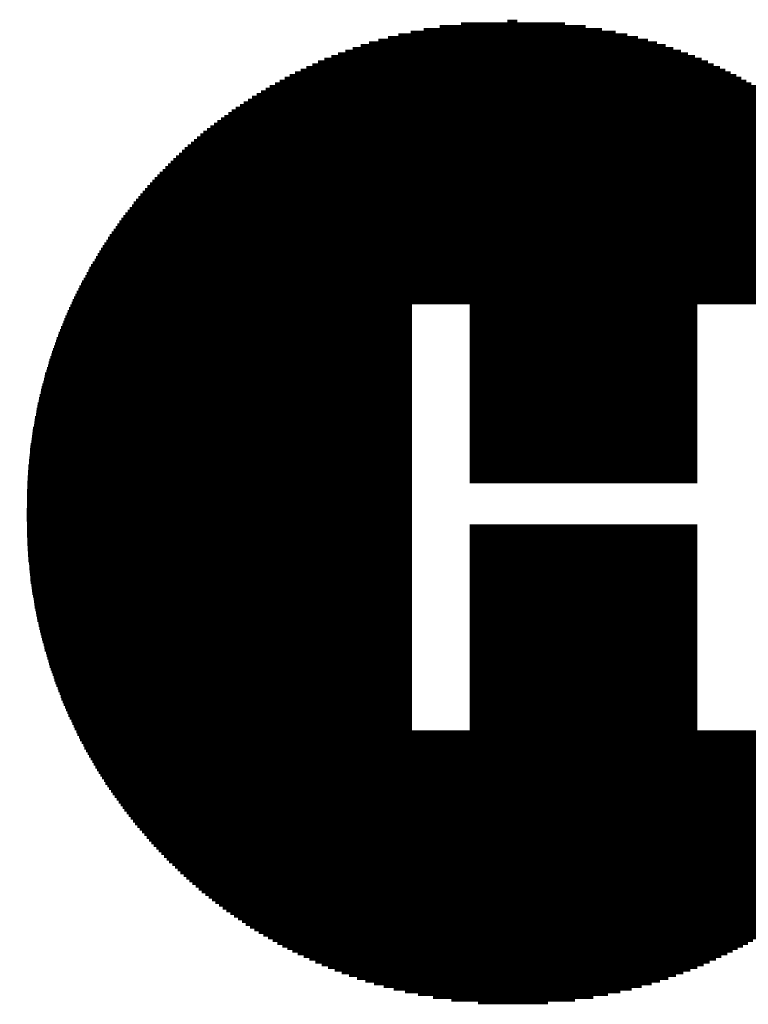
# Model space of a CAD drawing. Extents: x -1.3 to 24.2, y -3.9 to 39.2.
# Tile 9 of 30: x 6.5 to 11.3, y 10 to 16.4. Entities that reach past the tile are written whole.
import ezdxf

# ---------------------------------------------------------------- set-up
doc = ezdxf.new("R2010")
doc.units = 0
doc.layers.add('HYDROGEN_2_CLICK_V100_GTO', color=14, linetype='CONTINUOUS')

msp = doc.modelspace()

# ---------------------------------------------------------------- linework, layer by layer
at = {"layer": 'HYDROGEN_2_CLICK_V100_GTO', "const_width": 0.0889}
for points in [[(9.3853, 16.38046), (10.06348, 16.38046)], [(9.3853, 16.38046), (10.06348, 16.38046)], [(9.68756, 16.39824), (9.7536, 16.39824)], [(9.68756, 16.39824), (9.7536, 16.39824)], [(9.0551, 16.32712), (10.39622, 16.32712)], [(9.0551, 16.32712), (10.39622, 16.32712)], [(9.14146, 16.3449), (10.30732, 16.3449)], [(9.14146, 16.3449), (10.30732, 16.3449)], [(9.2456, 16.36268), (10.20064, 16.36268)], [(9.2456, 16.36268), (10.20064, 16.36268)], [(8.78332, 16.256), (10.66546, 16.256)], [(8.78332, 16.256), (10.66546, 16.256)], [(8.84428, 16.27378), (10.60704, 16.27378)], [(8.84428, 16.27378), (10.60704, 16.27378)], [(8.90778, 16.29156), (10.541, 16.29156)], [(8.90778, 16.29156), (10.541, 16.29156)], [(8.97636, 16.30934), (10.47242, 16.30934)], [(8.97636, 16.30934), (10.47242, 16.30934)], [(8.58012, 16.18488), (10.86866, 16.18488)], [(8.58012, 16.18488), (10.86866, 16.18488)], [(8.62838, 16.20266), (10.82294, 16.20266)], [(8.62838, 16.20266), (10.82294, 16.20266)], [(8.67664, 16.22044), (10.77214, 16.22044)], [(8.67664, 16.22044), (10.77214, 16.22044)], [(8.72998, 16.23822), (10.72134, 16.23822)], [(8.72998, 16.23822), (10.72134, 16.23822)], [(8.45058, 16.13154), (10.9982, 16.13154)], [(8.45058, 16.13154), (10.9982, 16.13154)], [(8.49122, 16.14932), (10.95756, 16.14932)], [(8.49122, 16.14932), (10.95756, 16.14932)], [(8.53694, 16.1671), (10.91438, 16.1671)], [(8.53694, 16.1671), (10.91438, 16.1671)], [(8.30072, 16.06042), (11.14806, 16.06042)], [(8.30072, 16.06042), (11.14806, 16.06042)], [(8.33628, 16.0782), (11.1125, 16.0782)], [(8.33628, 16.0782), (11.1125, 16.0782)], [(8.37438, 16.09598), (11.07694, 16.09598)], [(8.37438, 16.09598), (11.07694, 16.09598)], [(8.41248, 16.11376), (11.0363, 16.11376)], [(8.41248, 16.11376), (11.0363, 16.11376)], [(8.16864, 15.9893), (11.28268, 15.9893)], [(8.16864, 15.9893), (11.28268, 15.9893)], [(8.19912, 16.00708), (11.24966, 16.00708)], [(8.19912, 16.00708), (11.24966, 16.00708)], [(8.23214, 16.02486), (11.21664, 16.02486)], [(8.23214, 16.02486), (11.21664, 16.02486)], [(8.26516, 16.04264), (11.18362, 16.04264)], [(8.26516, 16.04264), (11.18362, 16.04264)], [(8.0772, 15.93596), (11.37158, 15.93596)], [(8.0772, 15.93596), (11.37158, 15.93596)], [(8.10768, 15.95374), (11.34364, 15.95374)], [(8.10768, 15.95374), (11.34364, 15.95374)], [(8.13562, 15.97152), (11.31316, 15.97152)], [(8.13562, 15.97152), (11.31316, 15.97152)], [(7.96544, 15.86484), (14.78534, 15.86484)], [(7.96544, 15.86484), (14.78534, 15.86484)], [(7.99338, 15.88262), (11.45794, 15.88262)], [(7.99338, 15.88262), (11.45794, 15.88262)], [(8.01878, 15.9004), (11.43, 15.9004)], [(8.01878, 15.9004), (11.43, 15.9004)], [(8.04926, 15.91818), (11.40206, 15.91818)], [(8.04926, 15.91818), (11.40206, 15.91818)], [(7.8867, 15.8115), (14.86916, 15.8115)], [(7.8867, 15.8115), (14.86916, 15.8115)], [(7.9121, 15.82928), (14.84122, 15.82928)], [(7.9121, 15.82928), (14.84122, 15.82928)], [(7.94004, 15.84706), (14.81582, 15.84706)], [(7.94004, 15.84706), (14.81582, 15.84706)], [(7.79272, 15.74292), (14.97076, 15.74292)], [(7.79272, 15.74292), (14.97076, 15.74292)], [(7.81558, 15.7607), (14.9479, 15.7607)], [(7.81558, 15.7607), (14.9479, 15.7607)], [(7.83844, 15.77594), (14.91996, 15.77594)], [(7.83844, 15.77594), (14.91996, 15.77594)], [(7.86384, 15.79372), (14.89456, 15.79372)], [(7.86384, 15.79372), (14.89456, 15.79372)], [(7.70128, 15.6718), (15.06474, 15.6718)], [(7.70128, 15.6718), (15.06474, 15.6718)], [(7.72414, 15.68958), (15.04188, 15.68958)], [(7.72414, 15.68958), (15.04188, 15.68958)], [(7.747, 15.70736), (15.01902, 15.70736)], [(7.747, 15.70736), (15.01902, 15.70736)], [(7.76986, 15.72514), (14.99616, 15.72514)], [(7.76986, 15.72514), (14.99616, 15.72514)], [(7.64032, 15.61846), (15.13078, 15.61846)], [(7.64032, 15.61846), (15.13078, 15.61846)], [(7.66064, 15.63624), (15.11046, 15.63624)], [(7.66064, 15.63624), (15.11046, 15.63624)], [(7.68096, 15.65402), (15.0876, 15.65402)], [(7.68096, 15.65402), (15.0876, 15.65402)], [(7.56158, 15.54734), (15.2146, 15.54734)], [(7.56158, 15.54734), (15.2146, 15.54734)], [(7.57936, 15.56512), (15.19428, 15.56512)], [(7.57936, 15.56512), (15.19428, 15.56512)], [(7.59968, 15.5829), (15.17396, 15.5829)], [(7.59968, 15.5829), (15.17396, 15.5829)], [(7.62, 15.60068), (15.15364, 15.60068)], [(7.62, 15.60068), (15.15364, 15.60068)], [(7.48792, 15.47622), (15.2908, 15.47622)], [(7.48792, 15.47622), (15.2908, 15.47622)], [(7.5057, 15.494), (15.27302, 15.494)], [(7.5057, 15.494), (15.27302, 15.494)], [(7.52348, 15.51178), (15.2527, 15.51178)], [(7.52348, 15.51178), (15.2527, 15.51178)], [(7.54126, 15.52956), (15.23492, 15.52956)], [(7.54126, 15.52956), (15.23492, 15.52956)], [(7.43458, 15.42288), (15.34668, 15.42288)], [(7.43458, 15.42288), (15.34668, 15.42288)], [(7.45236, 15.44066), (15.3289, 15.44066)], [(7.45236, 15.44066), (15.3289, 15.44066)], [(7.47014, 15.45844), (15.31112, 15.45844)], [(7.47014, 15.45844), (15.31112, 15.45844)], [(7.36854, 15.35176), (15.41526, 15.35176)], [(7.36854, 15.35176), (15.41526, 15.35176)], [(7.38378, 15.36954), (15.40002, 15.36954)], [(7.38378, 15.36954), (15.40002, 15.36954)], [(7.40156, 15.38732), (15.38224, 15.38732)], [(7.40156, 15.38732), (15.38224, 15.38732)], [(7.4168, 15.4051), (15.36446, 15.4051)], [(7.4168, 15.4051), (15.36446, 15.4051)], [(7.30504, 15.28064), (15.4813, 15.28064)], [(7.30504, 15.28064), (15.4813, 15.28064)], [(7.32028, 15.29842), (15.46606, 15.29842)], [(7.32028, 15.29842), (15.46606, 15.29842)], [(7.33552, 15.3162), (15.44828, 15.3162)], [(7.33552, 15.3162), (15.44828, 15.3162)], [(7.3533, 15.33398), (15.43304, 15.33398)], [(7.3533, 15.33398), (15.43304, 15.33398)], [(7.26186, 15.2273), (15.52702, 15.2273)], [(7.26186, 15.2273), (15.52702, 15.2273)], [(7.2771, 15.24508), (15.51178, 15.24508)], [(7.2771, 15.24508), (15.51178, 15.24508)], [(7.2898, 15.26286), (15.49654, 15.26286)], [(7.2898, 15.26286), (15.49654, 15.26286)], [(7.20598, 15.15618), (15.58544, 15.15618)], [(7.20598, 15.15618), (15.58544, 15.15618)], [(7.21868, 15.17396), (15.57274, 15.17396)], [(7.21868, 15.17396), (15.57274, 15.17396)], [(7.23392, 15.19174), (15.5575, 15.19174)], [(7.23392, 15.19174), (15.5575, 15.19174)], [(7.24662, 15.20952), (15.54226, 15.20952)], [(7.24662, 15.20952), (15.54226, 15.20952)], [(7.16534, 15.10284), (15.62862, 15.10284)], [(7.16534, 15.10284), (15.62862, 15.10284)], [(7.17804, 15.12062), (15.61338, 15.12062)], [(7.17804, 15.12062), (15.61338, 15.12062)], [(7.19074, 15.1384), (15.60068, 15.1384)], [(7.19074, 15.1384), (15.60068, 15.1384)], [(7.11454, 15.03172), (15.68196, 15.03172)], [(7.11454, 15.03172), (15.68196, 15.03172)], [(7.12724, 15.0495), (15.66672, 15.0495)], [(7.12724, 15.0495), (15.66672, 15.0495)], [(7.13994, 15.06728), (15.65402, 15.06728)], [(7.13994, 15.06728), (15.65402, 15.06728)], [(7.15264, 15.08506), (15.64132, 15.08506)], [(7.15264, 15.08506), (15.64132, 15.08506)], [(7.06628, 14.9606), (15.73022, 14.9606)], [(7.06628, 14.9606), (15.73022, 14.9606)], [(7.07898, 14.97838), (15.71752, 14.97838)], [(7.07898, 14.97838), (15.71752, 14.97838)], [(7.08914, 14.99616), (15.70736, 14.99616)], [(7.08914, 14.99616), (15.70736, 14.99616)], [(7.10184, 15.01394), (15.69466, 15.01394)], [(7.10184, 15.01394), (15.69466, 15.01394)], [(7.03326, 14.90726), (15.76578, 14.90726)], [(7.03326, 14.90726), (15.76578, 14.90726)], [(7.04342, 14.92504), (15.75562, 14.92504)], [(7.04342, 14.92504), (15.75562, 14.92504)], [(7.05358, 14.94282), (15.74292, 14.94282)], [(7.05358, 14.94282), (15.74292, 14.94282)], [(6.99008, 14.83614), (15.8115, 14.83614)], [(6.99008, 14.83614), (15.8115, 14.83614)], [(7.00024, 14.85392), (15.80134, 14.85392)], [(7.00024, 14.85392), (15.80134, 14.85392)], [(7.0104, 14.8717), (15.78864, 14.8717)], [(7.0104, 14.8717), (15.78864, 14.8717)], [(7.02056, 14.88948), (15.77848, 14.88948)], [(7.02056, 14.88948), (15.77848, 14.88948)], [(6.95706, 14.7828), (15.84452, 14.7828)], [(6.95706, 14.7828), (15.84452, 14.7828)], [(6.96722, 14.80058), (15.83436, 14.80058)], [(6.96722, 14.80058), (15.83436, 14.80058)], [(6.97738, 14.81836), (15.82166, 14.81836)], [(6.97738, 14.81836), (15.82166, 14.81836)], [(6.91896, 14.71168), (15.88516, 14.71168)], [(6.91896, 14.71168), (15.88516, 14.71168)], [(6.92912, 14.72946), (15.875, 14.72946)], [(6.92912, 14.72946), (15.875, 14.72946)], [(6.93928, 14.74724), (15.86484, 14.74724)], [(6.93928, 14.74724), (15.86484, 14.74724)], [(6.94944, 14.76502), (15.85468, 14.76502)], [(6.94944, 14.76502), (15.85468, 14.76502)], [(6.8834, 14.6431), (15.92326, 14.6431)], [(6.8834, 14.6431), (15.92326, 14.6431)], [(6.89102, 14.66088), (15.9131, 14.66088)], [(6.89102, 14.66088), (15.9131, 14.66088)], [(6.90118, 14.67866), (15.90548, 14.67866)], [(6.90118, 14.67866), (15.90548, 14.67866)], [(6.9088, 14.6939), (15.89532, 14.6939)], [(6.9088, 14.6939), (15.89532, 14.6939)], [(6.84784, 14.57198), (9.06526, 14.57198)], [(6.84784, 14.57198), (9.06526, 14.57198)], [(6.85546, 14.58976), (9.06526, 14.58976)], [(6.85546, 14.58976), (9.06526, 14.58976)], [(6.86562, 14.60754), (9.06526, 14.60754)], [(6.86562, 14.60754), (9.06526, 14.60754)], [(6.87324, 14.62532), (15.93342, 14.62532)], [(6.87324, 14.62532), (15.93342, 14.62532)], [(9.44118, 14.60754), (10.92962, 14.60754)], [(9.44118, 14.60754), (10.92962, 14.60754)], [(9.44118, 14.58976), (10.92962, 14.58976)], [(9.44118, 14.58976), (10.92962, 14.58976)], [(9.44118, 14.57198), (10.92962, 14.57198)], [(9.44118, 14.57198), (10.92962, 14.57198)], [(6.82244, 14.51864), (9.06526, 14.51864)], [(6.82244, 14.51864), (9.06526, 14.51864)], [(6.8326, 14.53642), (9.06526, 14.53642)], [(6.8326, 14.53642), (9.06526, 14.53642)], [(6.84022, 14.5542), (9.06526, 14.5542)], [(6.84022, 14.5542), (9.06526, 14.5542)], [(9.44118, 14.5542), (10.92962, 14.5542)], [(9.44118, 14.5542), (10.92962, 14.5542)], [(9.44118, 14.53642), (10.92962, 14.53642)], [(9.44118, 14.53642), (10.92962, 14.53642)], [(9.44118, 14.51864), (10.92962, 14.51864)], [(9.44118, 14.51864), (10.92962, 14.51864)], [(6.79196, 14.44752), (9.06526, 14.44752)], [(6.79196, 14.44752), (9.06526, 14.44752)], [(6.79958, 14.4653), (9.06526, 14.4653)], [(6.79958, 14.4653), (9.06526, 14.4653)], [(6.8072, 14.48308), (9.06526, 14.48308)], [(6.8072, 14.48308), (9.06526, 14.48308)], [(6.81482, 14.50086), (9.06526, 14.50086)], [(6.81482, 14.50086), (9.06526, 14.50086)], [(9.44118, 14.50086), (10.92962, 14.50086)], [(9.44118, 14.50086), (10.92962, 14.50086)], [(9.44118, 14.48308), (10.92962, 14.48308)], [(9.44118, 14.48308), (10.92962, 14.48308)], [(9.44118, 14.4653), (10.92962, 14.4653)], [(9.44118, 14.4653), (10.92962, 14.4653)], [(9.44118, 14.44752), (10.92962, 14.44752)], [(9.44118, 14.44752), (10.92962, 14.44752)], [(6.77164, 14.39418), (9.06526, 14.39418)], [(6.77164, 14.39418), (9.06526, 14.39418)], [(6.77926, 14.41196), (9.06526, 14.41196)], [(6.77926, 14.41196), (9.06526, 14.41196)], [(6.78688, 14.42974), (9.06526, 14.42974)], [(6.78688, 14.42974), (9.06526, 14.42974)], [(9.44118, 14.42974), (10.92962, 14.42974)], [(9.44118, 14.42974), (10.92962, 14.42974)], [(9.44118, 14.41196), (10.92962, 14.41196)], [(9.44118, 14.41196), (10.92962, 14.41196)], [(9.44118, 14.39418), (10.92962, 14.39418)], [(9.44118, 14.39418), (10.92962, 14.39418)], [(6.7437, 14.32306), (9.06526, 14.32306)], [(6.7437, 14.32306), (9.06526, 14.32306)], [(6.75132, 14.34084), (9.06526, 14.34084)], [(6.75132, 14.34084), (9.06526, 14.34084)], [(6.7564, 14.35862), (9.06526, 14.35862)], [(6.7564, 14.35862), (9.06526, 14.35862)], [(6.76402, 14.3764), (9.06526, 14.3764)], [(6.76402, 14.3764), (9.06526, 14.3764)], [(9.44118, 14.3764), (10.92962, 14.3764)], [(9.44118, 14.3764), (10.92962, 14.3764)], [(9.44118, 14.35862), (10.92962, 14.35862)], [(9.44118, 14.35862), (10.92962, 14.35862)], [(9.44118, 14.34084), (10.92962, 14.34084)], [(9.44118, 14.34084), (10.92962, 14.34084)], [(9.44118, 14.32306), (10.92962, 14.32306)], [(9.44118, 14.32306), (10.92962, 14.32306)], [(6.7183, 14.25194), (9.06526, 14.25194)], [(6.7183, 14.25194), (9.06526, 14.25194)], [(6.72592, 14.26972), (9.06526, 14.26972)], [(6.72592, 14.26972), (9.06526, 14.26972)], [(6.731, 14.2875), (9.06526, 14.2875)], [(6.731, 14.2875), (9.06526, 14.2875)], [(6.73862, 14.30528), (9.06526, 14.30528)], [(6.73862, 14.30528), (9.06526, 14.30528)], [(9.44118, 14.30528), (10.92962, 14.30528)], [(9.44118, 14.30528), (10.92962, 14.30528)], [(9.44118, 14.2875), (10.92962, 14.2875)], [(9.44118, 14.2875), (10.92962, 14.2875)], [(9.44118, 14.26972), (10.92962, 14.26972)], [(9.44118, 14.26972), (10.92962, 14.26972)], [(9.44118, 14.25194), (10.92962, 14.25194)], [(9.44118, 14.25194), (10.92962, 14.25194)], [(6.70052, 14.1986), (9.06526, 14.1986)], [(6.70052, 14.1986), (9.06526, 14.1986)], [(6.70814, 14.21638), (9.06526, 14.21638)], [(6.70814, 14.21638), (9.06526, 14.21638)], [(6.71322, 14.23416), (9.06526, 14.23416)], [(6.71322, 14.23416), (9.06526, 14.23416)], [(9.44118, 14.23416), (10.92962, 14.23416)], [(9.44118, 14.23416), (10.92962, 14.23416)], [(9.44118, 14.21638), (10.92962, 14.21638)], [(9.44118, 14.21638), (10.92962, 14.21638)], [(9.44118, 14.1986), (10.92962, 14.1986)], [(9.44118, 14.1986), (10.92962, 14.1986)], [(6.6802, 14.12748), (9.06526, 14.12748)], [(6.6802, 14.12748), (9.06526, 14.12748)], [(6.68528, 14.14526), (9.06526, 14.14526)], [(6.68528, 14.14526), (9.06526, 14.14526)], [(6.69036, 14.16304), (9.06526, 14.16304)], [(6.69036, 14.16304), (9.06526, 14.16304)], [(6.69544, 14.18082), (9.06526, 14.18082)], [(6.69544, 14.18082), (9.06526, 14.18082)], [(9.44118, 14.18082), (10.92962, 14.18082)], [(9.44118, 14.18082), (10.92962, 14.18082)], [(9.44118, 14.16304), (10.92962, 14.16304)], [(9.44118, 14.16304), (10.92962, 14.16304)], [(9.44118, 14.14526), (10.92962, 14.14526)], [(9.44118, 14.14526), (10.92962, 14.14526)], [(9.44118, 14.12748), (10.92962, 14.12748)], [(9.44118, 14.12748), (10.92962, 14.12748)], [(6.66496, 14.07414), (9.06526, 14.07414)], [(6.66496, 14.07414), (9.06526, 14.07414)], [(6.6675, 14.09192), (9.06526, 14.09192)], [(6.6675, 14.09192), (9.06526, 14.09192)], [(6.67512, 14.1097), (9.06526, 14.1097)], [(6.67512, 14.1097), (9.06526, 14.1097)], [(9.44118, 14.1097), (10.92962, 14.1097)], [(9.44118, 14.1097), (10.92962, 14.1097)], [(9.44118, 14.09192), (10.92962, 14.09192)], [(9.44118, 14.09192), (10.92962, 14.09192)], [(9.44118, 14.07414), (10.92962, 14.07414)], [(9.44118, 14.07414), (10.92962, 14.07414)], [(6.64464, 14.00302), (9.06526, 14.00302)], [(6.64464, 14.00302), (9.06526, 14.00302)], [(6.64972, 14.0208), (9.06526, 14.0208)], [(6.64972, 14.0208), (9.06526, 14.0208)], [(6.6548, 14.03858), (9.06526, 14.03858)], [(6.6548, 14.03858), (9.06526, 14.03858)], [(6.65988, 14.05636), (9.06526, 14.05636)], [(6.65988, 14.05636), (9.06526, 14.05636)], [(9.44118, 14.05636), (10.92962, 14.05636)], [(9.44118, 14.05636), (10.92962, 14.05636)], [(9.44118, 14.03858), (10.92962, 14.03858)], [(9.44118, 14.03858), (10.92962, 14.03858)], [(9.44118, 14.0208), (10.92962, 14.0208)], [(9.44118, 14.0208), (10.92962, 14.0208)], [(9.44118, 14.00302), (10.92962, 14.00302)], [(9.44118, 14.00302), (10.92962, 14.00302)], [(6.62686, 13.9319), (9.06526, 13.9319)], [(6.62686, 13.9319), (9.06526, 13.9319)], [(6.63194, 13.94968), (9.06526, 13.94968)], [(6.63194, 13.94968), (9.06526, 13.94968)], [(6.63702, 13.96746), (9.06526, 13.96746)], [(6.63702, 13.96746), (9.06526, 13.96746)], [(6.63956, 13.98524), (9.06526, 13.98524)], [(6.63956, 13.98524), (9.06526, 13.98524)], [(9.44118, 13.98524), (10.92962, 13.98524)], [(9.44118, 13.98524), (10.92962, 13.98524)], [(9.44118, 13.96746), (10.92962, 13.96746)], [(9.44118, 13.96746), (10.92962, 13.96746)], [(9.44118, 13.94968), (10.92962, 13.94968)], [(9.44118, 13.94968), (10.92962, 13.94968)], [(9.44118, 13.9319), (10.92962, 13.9319)], [(9.44118, 13.9319), (10.92962, 13.9319)], [(6.6167, 13.87856), (9.06526, 13.87856)], [(6.6167, 13.87856), (9.06526, 13.87856)], [(6.61924, 13.89634), (9.06526, 13.89634)], [(6.61924, 13.89634), (9.06526, 13.89634)], [(6.62432, 13.91412), (9.06526, 13.91412)], [(6.62432, 13.91412), (9.06526, 13.91412)], [(9.44118, 13.91412), (10.92962, 13.91412)], [(9.44118, 13.91412), (10.92962, 13.91412)], [(9.44118, 13.89634), (10.92962, 13.89634)], [(9.44118, 13.89634), (10.92962, 13.89634)], [(9.44118, 13.87856), (10.92962, 13.87856)], [(9.44118, 13.87856), (10.92962, 13.87856)], [(6.60146, 13.80744), (9.06526, 13.80744)], [(6.60146, 13.80744), (9.06526, 13.80744)], [(6.60654, 13.82522), (9.06526, 13.82522)], [(6.60654, 13.82522), (9.06526, 13.82522)], [(6.60908, 13.843), (9.06526, 13.843)], [(6.60908, 13.843), (9.06526, 13.843)], [(6.61162, 13.86078), (9.06526, 13.86078)], [(6.61162, 13.86078), (9.06526, 13.86078)], [(9.44118, 13.86078), (10.92962, 13.86078)], [(9.44118, 13.86078), (10.92962, 13.86078)], [(9.44118, 13.843), (10.92962, 13.843)], [(9.44118, 13.843), (10.92962, 13.843)], [(9.44118, 13.82522), (10.92962, 13.82522)], [(9.44118, 13.82522), (10.92962, 13.82522)], [(9.44118, 13.80744), (10.92962, 13.80744)], [(9.44118, 13.80744), (10.92962, 13.80744)], [(6.58876, 13.73632), (9.06526, 13.73632)], [(6.58876, 13.73632), (9.06526, 13.73632)], [(6.59384, 13.7541), (9.06526, 13.7541)], [(6.59384, 13.7541), (9.06526, 13.7541)], [(6.59638, 13.77188), (9.06526, 13.77188)], [(6.59638, 13.77188), (9.06526, 13.77188)], [(6.59892, 13.78966), (9.06526, 13.78966)], [(6.59892, 13.78966), (9.06526, 13.78966)], [(9.44118, 13.78966), (10.92962, 13.78966)], [(9.44118, 13.78966), (10.92962, 13.78966)], [(9.44118, 13.77188), (10.92962, 13.77188)], [(9.44118, 13.77188), (10.92962, 13.77188)], [(9.44118, 13.7541), (10.92962, 13.7541)], [(9.44118, 13.7541), (10.92962, 13.7541)], [(9.44118, 13.73632), (10.92962, 13.73632)], [(9.44118, 13.73632), (10.92962, 13.73632)], [(6.58114, 13.68298), (9.06526, 13.68298)], [(6.58114, 13.68298), (9.06526, 13.68298)], [(6.58368, 13.70076), (9.06526, 13.70076)], [(6.58368, 13.70076), (9.06526, 13.70076)], [(6.58622, 13.71854), (9.06526, 13.71854)], [(6.58622, 13.71854), (9.06526, 13.71854)], [(9.44118, 13.71854), (10.92962, 13.71854)], [(9.44118, 13.71854), (10.92962, 13.71854)], [(9.44118, 13.70076), (10.92962, 13.70076)], [(9.44118, 13.70076), (10.92962, 13.70076)], [(9.44118, 13.68298), (10.92962, 13.68298)], [(9.44118, 13.68298), (10.92962, 13.68298)], [(6.57098, 13.6144), (9.06526, 13.6144)], [(6.57098, 13.6144), (9.06526, 13.6144)], [(6.57352, 13.62964), (9.06526, 13.62964)], [(6.57352, 13.62964), (9.06526, 13.62964)], [(6.57606, 13.64742), (9.06526, 13.64742)], [(6.57606, 13.64742), (9.06526, 13.64742)], [(6.5786, 13.6652), (9.06526, 13.6652)], [(6.5786, 13.6652), (9.06526, 13.6652)], [(9.44118, 13.6652), (10.92962, 13.6652)], [(9.44118, 13.6652), (10.92962, 13.6652)], [(9.44118, 13.64742), (10.92962, 13.64742)], [(9.44118, 13.64742), (10.92962, 13.64742)], [(9.44118, 13.62964), (10.92962, 13.62964)], [(9.44118, 13.62964), (10.92962, 13.62964)], [(9.44118, 13.6144), (10.92962, 13.6144)], [(9.44118, 13.6144), (10.92962, 13.6144)], [(6.56336, 13.54328), (9.06526, 13.54328)], [(6.56336, 13.54328), (9.06526, 13.54328)], [(6.5659, 13.56106), (9.06526, 13.56106)], [(6.5659, 13.56106), (9.06526, 13.56106)], [(6.56844, 13.59662), (9.06526, 13.59662)], [(6.56844, 13.59662), (9.06526, 13.59662)], [(6.56844, 13.57884), (9.06526, 13.57884)], [(6.56844, 13.57884), (9.06526, 13.57884)], [(9.44118, 13.59662), (10.92962, 13.59662)], [(9.44118, 13.59662), (10.92962, 13.59662)], [(9.44118, 13.57884), (10.92962, 13.57884)], [(9.44118, 13.57884), (10.92962, 13.57884)], [(9.44118, 13.56106), (10.92962, 13.56106)], [(9.44118, 13.56106), (10.92962, 13.56106)], [(9.44118, 13.54328), (10.92962, 13.54328)], [(9.44118, 13.54328), (10.92962, 13.54328)], [(6.55828, 13.48994), (9.06526, 13.48994)], [(6.55828, 13.48994), (9.06526, 13.48994)], [(6.56082, 13.5255), (9.06526, 13.5255)], [(6.56082, 13.5255), (9.06526, 13.5255)], [(6.56082, 13.50772), (9.06526, 13.50772)], [(6.56082, 13.50772), (9.06526, 13.50772)], [(9.44118, 13.5255), (10.92962, 13.5255)], [(9.44118, 13.5255), (10.92962, 13.5255)], [(9.44118, 13.50772), (10.92962, 13.50772)], [(9.44118, 13.50772), (10.92962, 13.50772)], [(9.44118, 13.48994), (10.92962, 13.48994)], [(9.44118, 13.48994), (10.92962, 13.48994)], [(6.5532, 13.41882), (9.06526, 13.41882)], [(6.5532, 13.41882), (9.06526, 13.41882)], [(6.55574, 13.45438), (9.06526, 13.45438)], [(6.55574, 13.45438), (9.06526, 13.45438)], [(6.55574, 13.4366), (9.06526, 13.4366)], [(6.55574, 13.4366), (9.06526, 13.4366)], [(6.55828, 13.47216), (9.06526, 13.47216)], [(6.55828, 13.47216), (9.06526, 13.47216)], [(9.44118, 13.47216), (10.92962, 13.47216)], [(9.44118, 13.47216), (10.92962, 13.47216)], [(9.44118, 13.45438), (10.92962, 13.45438)], [(9.44118, 13.45438), (10.92962, 13.45438)], [(6.55066, 13.38326), (9.06526, 13.38326)], [(6.55066, 13.38326), (9.06526, 13.38326)], [(6.55066, 13.36548), (9.06526, 13.36548)], [(6.55066, 13.36548), (9.06526, 13.36548)], [(6.5532, 13.40104), (9.06526, 13.40104)], [(6.5532, 13.40104), (9.06526, 13.40104)], [(6.54812, 13.32992), (9.06526, 13.32992)], [(6.54812, 13.32992), (9.06526, 13.32992)], [(6.54812, 13.31214), (9.06526, 13.31214)], [(6.54812, 13.31214), (9.06526, 13.31214)], [(6.54812, 13.29436), (9.06526, 13.29436)], [(6.54812, 13.29436), (9.06526, 13.29436)], [(6.55066, 13.3477), (9.06526, 13.3477)], [(6.55066, 13.3477), (9.06526, 13.3477)], [(6.54812, 13.27658), (9.06526, 13.27658)], [(6.54812, 13.27658), (9.06526, 13.27658)], [(6.54812, 13.2588), (9.06526, 13.2588)], [(6.54812, 13.2588), (9.06526, 13.2588)], [(6.54812, 13.24102), (9.06526, 13.24102)], [(6.54812, 13.24102), (9.06526, 13.24102)], [(6.54812, 13.22324), (9.06526, 13.22324)], [(6.54812, 13.22324), (9.06526, 13.22324)], [(6.54558, 13.20546), (9.06526, 13.20546)], [(6.54558, 13.20546), (9.06526, 13.20546)], [(6.54812, 13.18768), (9.06526, 13.18768)], [(6.54812, 13.18768), (9.06526, 13.18768)], [(6.54812, 13.1699), (9.06526, 13.1699)], [(6.54812, 13.1699), (9.06526, 13.1699)], [(6.54812, 13.15212), (9.06526, 13.15212)], [(6.54812, 13.15212), (9.06526, 13.15212)], [(6.54812, 13.13434), (9.06526, 13.13434)], [(6.54812, 13.13434), (9.06526, 13.13434)], [(6.54812, 13.11656), (9.06526, 13.11656)], [(6.54812, 13.11656), (9.06526, 13.11656)], [(6.54812, 13.09878), (9.06526, 13.09878)], [(6.54812, 13.09878), (9.06526, 13.09878)], [(9.44118, 13.09878), (10.92962, 13.09878)], [(9.44118, 13.09878), (10.92962, 13.09878)], [(6.55066, 13.081), (9.06526, 13.081)], [(6.55066, 13.081), (9.06526, 13.081)], [(6.55066, 13.06322), (9.06526, 13.06322)], [(6.55066, 13.06322), (9.06526, 13.06322)], [(6.55066, 13.04544), (9.06526, 13.04544)], [(6.55066, 13.04544), (9.06526, 13.04544)], [(6.5532, 13.02766), (9.06526, 13.02766)], [(6.5532, 13.02766), (9.06526, 13.02766)], [(9.44118, 13.081), (10.92962, 13.081)], [(9.44118, 13.081), (10.92962, 13.081)], [(9.44118, 13.06322), (10.92962, 13.06322)], [(9.44118, 13.06322), (10.92962, 13.06322)], [(9.44118, 13.04544), (10.92962, 13.04544)], [(9.44118, 13.04544), (10.92962, 13.04544)], [(9.44118, 13.02766), (10.92962, 13.02766)], [(9.44118, 13.02766), (10.92962, 13.02766)], [(6.5532, 13.00988), (9.06526, 13.00988)], [(6.5532, 13.00988), (9.06526, 13.00988)], [(6.55574, 12.9921), (9.06526, 12.9921)], [(6.55574, 12.9921), (9.06526, 12.9921)], [(6.55574, 12.97432), (9.06526, 12.97432)], [(6.55574, 12.97432), (9.06526, 12.97432)], [(9.44118, 13.00988), (10.92962, 13.00988)], [(9.44118, 13.00988), (10.92962, 13.00988)], [(9.44118, 12.9921), (10.92962, 12.9921)], [(9.44118, 12.9921), (10.92962, 12.9921)], [(9.44118, 12.97432), (10.92962, 12.97432)], [(9.44118, 12.97432), (10.92962, 12.97432)], [(6.55828, 12.95654), (9.06526, 12.95654)], [(6.55828, 12.95654), (9.06526, 12.95654)], [(6.55828, 12.93876), (9.06526, 12.93876)], [(6.55828, 12.93876), (9.06526, 12.93876)], [(6.56082, 12.92098), (9.06526, 12.92098)], [(6.56082, 12.92098), (9.06526, 12.92098)], [(6.56336, 12.9032), (9.06526, 12.9032)], [(6.56336, 12.9032), (9.06526, 12.9032)], [(9.44118, 12.95654), (10.92962, 12.95654)], [(9.44118, 12.95654), (10.92962, 12.95654)], [(9.44118, 12.93876), (10.92962, 12.93876)], [(9.44118, 12.93876), (10.92962, 12.93876)], [(9.44118, 12.92098), (10.92962, 12.92098)], [(9.44118, 12.92098), (10.92962, 12.92098)], [(9.44118, 12.9032), (10.92962, 12.9032)], [(9.44118, 12.9032), (10.92962, 12.9032)], [(6.56336, 12.88542), (9.06526, 12.88542)], [(6.56336, 12.88542), (9.06526, 12.88542)], [(6.5659, 12.86764), (9.06526, 12.86764)], [(6.5659, 12.86764), (9.06526, 12.86764)], [(6.56844, 12.84986), (9.06526, 12.84986)], [(6.56844, 12.84986), (9.06526, 12.84986)], [(9.44118, 12.88542), (10.92962, 12.88542)], [(9.44118, 12.88542), (10.92962, 12.88542)], [(9.44118, 12.86764), (10.92962, 12.86764)], [(9.44118, 12.86764), (10.92962, 12.86764)], [(9.44118, 12.84986), (10.92962, 12.84986)], [(9.44118, 12.84986), (10.92962, 12.84986)], [(6.57098, 12.83208), (9.06526, 12.83208)], [(6.57098, 12.83208), (9.06526, 12.83208)], [(6.57098, 12.8143), (9.06526, 12.8143)], [(6.57098, 12.8143), (9.06526, 12.8143)], [(6.57352, 12.79652), (9.06526, 12.79652)], [(6.57352, 12.79652), (9.06526, 12.79652)], [(6.57606, 12.77874), (9.06526, 12.77874)], [(6.57606, 12.77874), (9.06526, 12.77874)], [(9.44118, 12.83208), (10.92962, 12.83208)], [(9.44118, 12.83208), (10.92962, 12.83208)], [(9.44118, 12.8143), (10.92962, 12.8143)], [(9.44118, 12.8143), (10.92962, 12.8143)], [(9.44118, 12.79652), (10.92962, 12.79652)], [(9.44118, 12.79652), (10.92962, 12.79652)], [(9.44118, 12.77874), (10.92962, 12.77874)], [(9.44118, 12.77874), (10.92962, 12.77874)], [(6.5786, 12.76096), (9.06526, 12.76096)], [(6.5786, 12.76096), (9.06526, 12.76096)], [(6.58114, 12.74318), (9.06526, 12.74318)], [(6.58114, 12.74318), (9.06526, 12.74318)], [(6.58368, 12.7254), (9.06526, 12.7254)], [(6.58368, 12.7254), (9.06526, 12.7254)], [(6.58876, 12.70762), (9.06526, 12.70762)], [(6.58876, 12.70762), (9.06526, 12.70762)], [(9.44118, 12.76096), (10.92962, 12.76096)], [(9.44118, 12.76096), (10.92962, 12.76096)], [(9.44118, 12.74318), (10.92962, 12.74318)], [(9.44118, 12.74318), (10.92962, 12.74318)], [(9.44118, 12.7254), (10.92962, 12.7254)], [(9.44118, 12.7254), (10.92962, 12.7254)], [(9.44118, 12.70762), (10.92962, 12.70762)], [(9.44118, 12.70762), (10.92962, 12.70762)], [(6.5913, 12.68984), (9.06526, 12.68984)], [(6.5913, 12.68984), (9.06526, 12.68984)], [(6.59384, 12.67206), (9.06526, 12.67206)], [(6.59384, 12.67206), (9.06526, 12.67206)], [(6.59638, 12.65428), (9.06526, 12.65428)], [(6.59638, 12.65428), (9.06526, 12.65428)], [(9.44118, 12.68984), (10.92962, 12.68984)], [(9.44118, 12.68984), (10.92962, 12.68984)], [(9.44118, 12.67206), (10.92962, 12.67206)], [(9.44118, 12.67206), (10.92962, 12.67206)], [(9.44118, 12.65428), (10.92962, 12.65428)], [(9.44118, 12.65428), (10.92962, 12.65428)], [(6.59892, 12.6365), (9.06526, 12.6365)], [(6.59892, 12.6365), (9.06526, 12.6365)], [(6.604, 12.61872), (9.06526, 12.61872)], [(6.604, 12.61872), (9.06526, 12.61872)], [(6.60654, 12.60094), (9.06526, 12.60094)], [(6.60654, 12.60094), (9.06526, 12.60094)], [(6.60908, 12.58316), (9.06526, 12.58316)], [(6.60908, 12.58316), (9.06526, 12.58316)], [(9.44118, 12.6365), (10.92962, 12.6365)], [(9.44118, 12.6365), (10.92962, 12.6365)], [(9.44118, 12.61872), (10.92962, 12.61872)], [(9.44118, 12.61872), (10.92962, 12.61872)], [(9.44118, 12.60094), (10.92962, 12.60094)], [(9.44118, 12.60094), (10.92962, 12.60094)], [(9.44118, 12.58316), (10.92962, 12.58316)], [(9.44118, 12.58316), (10.92962, 12.58316)], [(6.61416, 12.56538), (9.06526, 12.56538)], [(6.61416, 12.56538), (9.06526, 12.56538)], [(6.6167, 12.5476), (9.06526, 12.5476)], [(6.6167, 12.5476), (9.06526, 12.5476)], [(6.62178, 12.53236), (9.06526, 12.53236)], [(6.62178, 12.53236), (9.06526, 12.53236)], [(6.62432, 12.51458), (9.06526, 12.51458)], [(6.62432, 12.51458), (9.06526, 12.51458)], [(9.44118, 12.56538), (10.92962, 12.56538)], [(9.44118, 12.56538), (10.92962, 12.56538)], [(9.44118, 12.5476), (10.92962, 12.5476)], [(9.44118, 12.5476), (10.92962, 12.5476)], [(9.44118, 12.53236), (10.92962, 12.53236)], [(9.44118, 12.53236), (10.92962, 12.53236)], [(9.44118, 12.51458), (10.92962, 12.51458)], [(9.44118, 12.51458), (10.92962, 12.51458)], [(6.6294, 12.4968), (9.06526, 12.4968)], [(6.6294, 12.4968), (9.06526, 12.4968)], [(6.63448, 12.47902), (9.06526, 12.47902)], [(6.63448, 12.47902), (9.06526, 12.47902)], [(6.63702, 12.46124), (9.06526, 12.46124)], [(6.63702, 12.46124), (9.06526, 12.46124)], [(9.44118, 12.4968), (10.92962, 12.4968)], [(9.44118, 12.4968), (10.92962, 12.4968)], [(9.44118, 12.47902), (10.92962, 12.47902)], [(9.44118, 12.47902), (10.92962, 12.47902)], [(9.44118, 12.46124), (10.92962, 12.46124)], [(9.44118, 12.46124), (10.92962, 12.46124)], [(6.6421, 12.44346), (9.06526, 12.44346)], [(6.6421, 12.44346), (9.06526, 12.44346)], [(6.64718, 12.42568), (9.06526, 12.42568)], [(6.64718, 12.42568), (9.06526, 12.42568)], [(6.65226, 12.4079), (9.06526, 12.4079)], [(6.65226, 12.4079), (9.06526, 12.4079)], [(6.65734, 12.39012), (9.06526, 12.39012)], [(6.65734, 12.39012), (9.06526, 12.39012)], [(9.44118, 12.44346), (10.92962, 12.44346)], [(9.44118, 12.44346), (10.92962, 12.44346)], [(9.44118, 12.42568), (10.92962, 12.42568)], [(9.44118, 12.42568), (10.92962, 12.42568)], [(9.44118, 12.4079), (10.92962, 12.4079)], [(9.44118, 12.4079), (10.92962, 12.4079)], [(9.44118, 12.39012), (10.92962, 12.39012)], [(9.44118, 12.39012), (10.92962, 12.39012)], [(6.66242, 12.37234), (9.06526, 12.37234)], [(6.66242, 12.37234), (9.06526, 12.37234)], [(6.66496, 12.35456), (9.06526, 12.35456)], [(6.66496, 12.35456), (9.06526, 12.35456)], [(6.67258, 12.33678), (9.06526, 12.33678)], [(6.67258, 12.33678), (9.06526, 12.33678)], [(6.67766, 12.319), (9.06526, 12.319)], [(6.67766, 12.319), (9.06526, 12.319)], [(9.44118, 12.37234), (10.92962, 12.37234)], [(9.44118, 12.37234), (10.92962, 12.37234)], [(9.44118, 12.35456), (10.92962, 12.35456)], [(9.44118, 12.35456), (10.92962, 12.35456)], [(9.44118, 12.33678), (10.92962, 12.33678)], [(9.44118, 12.33678), (10.92962, 12.33678)], [(9.44118, 12.319), (10.92962, 12.319)], [(9.44118, 12.319), (10.92962, 12.319)], [(6.68274, 12.30122), (9.06526, 12.30122)], [(6.68274, 12.30122), (9.06526, 12.30122)], [(6.68782, 12.28344), (9.06526, 12.28344)], [(6.68782, 12.28344), (9.06526, 12.28344)], [(6.6929, 12.26566), (9.06526, 12.26566)], [(6.6929, 12.26566), (9.06526, 12.26566)], [(9.44118, 12.30122), (10.92962, 12.30122)], [(9.44118, 12.30122), (10.92962, 12.30122)], [(9.44118, 12.28344), (10.92962, 12.28344)], [(9.44118, 12.28344), (10.92962, 12.28344)], [(9.44118, 12.26566), (10.92962, 12.26566)], [(9.44118, 12.26566), (10.92962, 12.26566)], [(6.69798, 12.24788), (9.06526, 12.24788)], [(6.69798, 12.24788), (9.06526, 12.24788)], [(6.70306, 12.2301), (9.06526, 12.2301)], [(6.70306, 12.2301), (9.06526, 12.2301)], [(6.71068, 12.21232), (9.06526, 12.21232)], [(6.71068, 12.21232), (9.06526, 12.21232)], [(6.71576, 12.19454), (9.06526, 12.19454)], [(6.71576, 12.19454), (9.06526, 12.19454)], [(9.44118, 12.24788), (10.92962, 12.24788)], [(9.44118, 12.24788), (10.92962, 12.24788)], [(9.44118, 12.2301), (10.92962, 12.2301)], [(9.44118, 12.2301), (10.92962, 12.2301)], [(9.44118, 12.21232), (10.92962, 12.21232)], [(9.44118, 12.21232), (10.92962, 12.21232)], [(9.44118, 12.19454), (10.92962, 12.19454)], [(9.44118, 12.19454), (10.92962, 12.19454)], [(6.72338, 12.17676), (9.06526, 12.17676)], [(6.72338, 12.17676), (9.06526, 12.17676)], [(6.72846, 12.15898), (9.06526, 12.15898)], [(6.72846, 12.15898), (9.06526, 12.15898)], [(6.73354, 12.1412), (9.06526, 12.1412)], [(6.73354, 12.1412), (9.06526, 12.1412)], [(9.44118, 12.17676), (10.92962, 12.17676)], [(9.44118, 12.17676), (10.92962, 12.17676)], [(9.44118, 12.15898), (10.92962, 12.15898)], [(9.44118, 12.15898), (10.92962, 12.15898)], [(9.44118, 12.1412), (10.92962, 12.1412)], [(9.44118, 12.1412), (10.92962, 12.1412)], [(6.74116, 12.12342), (9.06526, 12.12342)], [(6.74116, 12.12342), (9.06526, 12.12342)], [(6.74878, 12.10564), (9.06526, 12.10564)], [(6.74878, 12.10564), (9.06526, 12.10564)], [(6.75386, 12.08786), (9.06526, 12.08786)], [(6.75386, 12.08786), (9.06526, 12.08786)], [(6.76148, 12.07008), (9.06526, 12.07008)], [(6.76148, 12.07008), (9.06526, 12.07008)], [(9.44118, 12.12342), (10.92962, 12.12342)], [(9.44118, 12.12342), (10.92962, 12.12342)], [(9.44118, 12.10564), (10.92962, 12.10564)], [(9.44118, 12.10564), (10.92962, 12.10564)], [(9.44118, 12.08786), (10.92962, 12.08786)], [(9.44118, 12.08786), (10.92962, 12.08786)], [(9.44118, 12.07008), (10.92962, 12.07008)], [(9.44118, 12.07008), (10.92962, 12.07008)], [(6.7691, 12.0523), (9.06526, 12.0523)], [(6.7691, 12.0523), (9.06526, 12.0523)], [(6.77418, 12.03452), (9.06526, 12.03452)], [(6.77418, 12.03452), (9.06526, 12.03452)], [(6.7818, 12.01674), (9.06526, 12.01674)], [(6.7818, 12.01674), (9.06526, 12.01674)], [(6.78942, 11.99896), (9.06526, 11.99896)], [(6.78942, 11.99896), (9.06526, 11.99896)], [(9.44118, 12.0523), (10.92962, 12.0523)], [(9.44118, 12.0523), (10.92962, 12.0523)], [(9.44118, 12.03452), (10.92962, 12.03452)], [(9.44118, 12.03452), (10.92962, 12.03452)], [(9.44118, 12.01674), (10.92962, 12.01674)], [(9.44118, 12.01674), (10.92962, 12.01674)], [(9.44118, 11.99896), (10.92962, 11.99896)], [(9.44118, 11.99896), (10.92962, 11.99896)], [(6.79704, 11.98118), (9.06526, 11.98118)], [(6.79704, 11.98118), (9.06526, 11.98118)], [(6.80466, 11.9634), (9.06526, 11.9634)], [(6.80466, 11.9634), (9.06526, 11.9634)], [(6.81228, 11.94562), (9.06526, 11.94562)], [(6.81228, 11.94562), (9.06526, 11.94562)], [(9.44118, 11.98118), (10.92962, 11.98118)], [(9.44118, 11.98118), (10.92962, 11.98118)], [(9.44118, 11.9634), (10.92962, 11.9634)], [(9.44118, 11.9634), (10.92962, 11.9634)], [(9.44118, 11.94562), (10.92962, 11.94562)], [(9.44118, 11.94562), (10.92962, 11.94562)], [(6.8199, 11.92784), (9.06526, 11.92784)], [(6.8199, 11.92784), (9.06526, 11.92784)], [(6.82752, 11.91006), (9.06526, 11.91006)], [(6.82752, 11.91006), (9.06526, 11.91006)], [(6.83768, 11.89228), (9.06526, 11.89228)], [(6.83768, 11.89228), (9.06526, 11.89228)], [(6.8453, 11.8745), (9.06526, 11.8745)], [(6.8453, 11.8745), (9.06526, 11.8745)], [(9.44118, 11.92784), (10.92962, 11.92784)], [(9.44118, 11.92784), (10.92962, 11.92784)], [(9.44118, 11.91006), (10.92962, 11.91006)], [(9.44118, 11.91006), (10.92962, 11.91006)], [(9.44118, 11.89228), (10.92962, 11.89228)], [(9.44118, 11.89228), (10.92962, 11.89228)], [(9.44118, 11.8745), (10.92962, 11.8745)], [(9.44118, 11.8745), (10.92962, 11.8745)], [(6.85292, 11.85672), (9.06526, 11.85672)], [(6.85292, 11.85672), (9.06526, 11.85672)], [(6.86054, 11.83894), (9.06526, 11.83894)], [(6.86054, 11.83894), (9.06526, 11.83894)], [(6.8707, 11.82116), (9.06526, 11.82116)], [(6.8707, 11.82116), (9.06526, 11.82116)], [(6.87832, 11.80338), (9.06526, 11.80338)], [(6.87832, 11.80338), (9.06526, 11.80338)], [(9.44118, 11.85672), (10.92962, 11.85672)], [(9.44118, 11.85672), (10.92962, 11.85672)], [(9.44118, 11.83894), (10.92962, 11.83894)], [(9.44118, 11.83894), (10.92962, 11.83894)], [(9.44118, 11.82116), (10.92962, 11.82116)], [(9.44118, 11.82116), (10.92962, 11.82116)], [(9.44118, 11.80338), (10.92962, 11.80338)], [(9.44118, 11.80338), (10.92962, 11.80338)], [(6.88848, 11.7856), (9.06526, 11.7856)], [(6.88848, 11.7856), (9.06526, 11.7856)], [(6.8961, 11.76782), (9.06526, 11.76782)], [(6.8961, 11.76782), (9.06526, 11.76782)], [(6.90626, 11.75004), (15.95374, 11.75004)], [(6.90626, 11.75004), (15.95374, 11.75004)], [(9.44118, 11.7856), (10.92962, 11.7856)], [(9.44118, 11.7856), (10.92962, 11.7856)], [(9.44118, 11.76782), (10.92962, 11.76782)], [(9.44118, 11.76782), (10.92962, 11.76782)], [(6.91642, 11.73226), (15.94612, 11.73226)], [(6.91642, 11.73226), (15.94612, 11.73226)], [(6.92404, 11.71448), (15.9385, 11.71448)], [(6.92404, 11.71448), (15.9385, 11.71448)], [(6.9342, 11.6967), (15.92834, 11.6967)], [(6.9342, 11.6967), (15.92834, 11.6967)], [(6.94436, 11.67892), (15.91818, 11.67892)], [(6.94436, 11.67892), (15.91818, 11.67892)], [(6.95452, 11.66114), (15.90802, 11.66114)], [(6.95452, 11.66114), (15.90802, 11.66114)], [(6.96468, 11.64336), (15.9004, 11.64336)], [(6.96468, 11.64336), (15.9004, 11.64336)], [(6.97484, 11.62558), (15.89024, 11.62558)], [(6.97484, 11.62558), (15.89024, 11.62558)], [(6.985, 11.6078), (15.88008, 11.6078)], [(6.985, 11.6078), (15.88008, 11.6078)], [(6.99516, 11.59002), (15.86992, 11.59002)], [(6.99516, 11.59002), (15.86992, 11.59002)], [(7.00532, 11.57224), (15.85976, 11.57224)], [(7.00532, 11.57224), (15.85976, 11.57224)], [(7.01802, 11.55446), (15.8496, 11.55446)], [(7.01802, 11.55446), (15.8496, 11.55446)], [(7.02818, 11.53668), (15.83944, 11.53668)], [(7.02818, 11.53668), (15.83944, 11.53668)], [(7.03834, 11.5189), (15.82928, 11.5189)], [(7.03834, 11.5189), (15.82928, 11.5189)], [(7.05104, 11.50112), (15.81658, 11.50112)], [(7.05104, 11.50112), (15.81658, 11.50112)], [(7.0612, 11.48334), (15.80642, 11.48334)], [(7.0612, 11.48334), (15.80642, 11.48334)], [(7.0739, 11.4681), (15.79626, 11.4681)], [(7.0739, 11.4681), (15.79626, 11.4681)], [(7.08406, 11.45032), (15.78356, 11.45032)], [(7.08406, 11.45032), (15.78356, 11.45032)], [(7.09676, 11.43254), (15.7734, 11.43254)], [(7.09676, 11.43254), (15.7734, 11.43254)], [(7.10946, 11.41476), (15.7607, 11.41476)], [(7.10946, 11.41476), (15.7607, 11.41476)], [(7.12216, 11.39698), (15.748, 11.39698)], [(7.12216, 11.39698), (15.748, 11.39698)], [(7.13486, 11.3792), (15.73784, 11.3792)], [(7.13486, 11.3792), (15.73784, 11.3792)], [(7.14756, 11.36142), (15.72514, 11.36142)], [(7.14756, 11.36142), (15.72514, 11.36142)], [(7.16026, 11.34364), (15.71244, 11.34364)], [(7.16026, 11.34364), (15.71244, 11.34364)], [(7.17296, 11.32586), (15.69974, 11.32586)], [(7.17296, 11.32586), (15.69974, 11.32586)], [(7.18566, 11.30808), (15.68704, 11.30808)], [(7.18566, 11.30808), (15.68704, 11.30808)], [(7.2009, 11.2903), (15.67434, 11.2903)], [(7.2009, 11.2903), (15.67434, 11.2903)], [(7.2136, 11.27252), (15.66164, 11.27252)], [(7.2136, 11.27252), (15.66164, 11.27252)], [(7.2263, 11.25474), (15.64894, 11.25474)], [(7.2263, 11.25474), (15.64894, 11.25474)], [(7.24154, 11.23696), (15.6337, 11.23696)], [(7.24154, 11.23696), (15.6337, 11.23696)], [(7.25424, 11.21918), (15.621, 11.21918)], [(7.25424, 11.21918), (15.621, 11.21918)], [(7.26948, 11.2014), (15.6083, 11.2014)], [(7.26948, 11.2014), (15.6083, 11.2014)], [(7.28472, 11.18362), (15.59306, 11.18362)], [(7.28472, 11.18362), (15.59306, 11.18362)], [(7.29996, 11.16584), (15.57782, 11.16584)], [(7.29996, 11.16584), (15.57782, 11.16584)], [(7.3152, 11.14806), (15.56512, 11.14806)], [(7.3152, 11.14806), (15.56512, 11.14806)], [(7.33044, 11.13028), (15.54988, 11.13028)], [(7.33044, 11.13028), (15.54988, 11.13028)], [(7.34568, 11.1125), (15.53464, 11.1125)], [(7.34568, 11.1125), (15.53464, 11.1125)], [(7.36092, 11.09472), (15.5194, 11.09472)], [(7.36092, 11.09472), (15.5194, 11.09472)], [(7.37616, 11.07694), (15.50416, 11.07694)], [(7.37616, 11.07694), (15.50416, 11.07694)], [(7.39394, 11.05916), (15.48892, 11.05916)], [(7.39394, 11.05916), (15.48892, 11.05916)], [(7.40918, 11.04138), (15.47114, 11.04138)], [(7.40918, 11.04138), (15.47114, 11.04138)], [(7.42696, 11.0236), (15.4559, 11.0236)], [(7.42696, 11.0236), (15.4559, 11.0236)], [(7.44474, 11.00582), (15.44066, 11.00582)], [(7.44474, 11.00582), (15.44066, 11.00582)], [(7.46252, 10.98804), (15.42288, 10.98804)], [(7.46252, 10.98804), (15.42288, 10.98804)], [(7.47776, 10.97026), (15.40764, 10.97026)], [(7.47776, 10.97026), (15.40764, 10.97026)], [(7.49808, 10.95248), (15.38986, 10.95248)], [(7.49808, 10.95248), (15.38986, 10.95248)], [(7.51586, 10.9347), (15.37208, 10.9347)], [(7.51586, 10.9347), (15.37208, 10.9347)], [(7.53364, 10.91692), (15.3543, 10.91692)], [(7.53364, 10.91692), (15.3543, 10.91692)], [(7.55142, 10.89914), (15.33652, 10.89914)], [(7.55142, 10.89914), (15.33652, 10.89914)], [(7.57174, 10.88136), (15.31874, 10.88136)], [(7.57174, 10.88136), (15.31874, 10.88136)], [(7.58952, 10.86358), (15.30096, 10.86358)], [(7.58952, 10.86358), (15.30096, 10.86358)], [(7.60984, 10.8458), (15.28064, 10.8458)], [(7.60984, 10.8458), (15.28064, 10.8458)], [(7.63016, 10.82802), (15.26286, 10.82802)], [(7.63016, 10.82802), (15.26286, 10.82802)], [(7.65048, 10.81024), (15.24254, 10.81024)], [(7.65048, 10.81024), (15.24254, 10.81024)], [(7.6708, 10.79246), (15.22222, 10.79246)], [(7.6708, 10.79246), (15.22222, 10.79246)], [(7.69112, 10.77468), (15.2019, 10.77468)], [(7.69112, 10.77468), (15.2019, 10.77468)], [(7.71398, 10.7569), (15.18158, 10.7569)], [(7.71398, 10.7569), (15.18158, 10.7569)], [(7.73684, 10.73912), (15.16126, 10.73912)], [(7.73684, 10.73912), (15.16126, 10.73912)], [(7.75716, 10.72134), (15.14094, 10.72134)], [(7.75716, 10.72134), (15.14094, 10.72134)], [(7.78002, 10.70356), (15.11808, 10.70356)], [(7.78002, 10.70356), (15.11808, 10.70356)], [(7.80288, 10.68578), (15.09776, 10.68578)], [(7.80288, 10.68578), (15.09776, 10.68578)], [(7.82828, 10.668), (15.0749, 10.668)], [(7.82828, 10.668), (15.0749, 10.668)], [(7.85114, 10.65022), (15.05204, 10.65022)], [(7.85114, 10.65022), (15.05204, 10.65022)], [(7.87654, 10.63244), (15.02918, 10.63244)], [(7.87654, 10.63244), (15.02918, 10.63244)], [(7.90194, 10.61466), (15.00632, 10.61466)], [(7.90194, 10.61466), (15.00632, 10.61466)], [(7.92734, 10.59688), (14.98092, 10.59688)], [(7.92734, 10.59688), (14.98092, 10.59688)], [(7.95274, 10.5791), (14.95552, 10.5791)], [(7.95274, 10.5791), (14.95552, 10.5791)], [(7.97814, 10.56132), (14.93266, 10.56132)], [(7.97814, 10.56132), (14.93266, 10.56132)], [(8.00608, 10.54354), (14.90472, 10.54354)], [(8.00608, 10.54354), (14.90472, 10.54354)], [(8.03402, 10.52576), (14.87932, 10.52576)], [(8.03402, 10.52576), (14.87932, 10.52576)], [(8.06196, 10.50798), (14.85392, 10.50798)], [(8.06196, 10.50798), (14.85392, 10.50798)], [(8.09244, 10.4902), (11.3538, 10.4902)], [(8.09244, 10.4902), (11.3538, 10.4902)], [(8.12292, 10.47242), (11.32332, 10.47242)], [(8.12292, 10.47242), (11.32332, 10.47242)], [(8.1534, 10.45464), (11.29284, 10.45464)], [(8.1534, 10.45464), (11.29284, 10.45464)], [(8.18388, 10.43686), (11.25982, 10.43686)], [(8.18388, 10.43686), (11.25982, 10.43686)], [(8.2169, 10.41908), (11.2268, 10.41908)], [(8.2169, 10.41908), (11.2268, 10.41908)], [(8.24992, 10.40384), (11.19378, 10.40384)], [(8.24992, 10.40384), (11.19378, 10.40384)], [(8.28294, 10.38606), (11.16076, 10.38606)], [(8.28294, 10.38606), (11.16076, 10.38606)], [(8.3185, 10.36828), (11.1252, 10.36828)], [(8.3185, 10.36828), (11.1252, 10.36828)], [(8.3566, 10.3505), (11.0871, 10.3505)], [(8.3566, 10.3505), (11.0871, 10.3505)], [(8.3947, 10.33272), (11.05154, 10.33272)], [(8.3947, 10.33272), (11.05154, 10.33272)], [(8.4328, 10.31494), (11.0109, 10.31494)], [(8.4328, 10.31494), (11.0109, 10.31494)], [(8.47344, 10.29716), (10.97026, 10.29716)], [(8.47344, 10.29716), (10.97026, 10.29716)], [(8.51662, 10.27938), (10.92962, 10.27938)], [(8.51662, 10.27938), (10.92962, 10.27938)], [(8.5598, 10.2616), (10.8839, 10.2616)], [(8.5598, 10.2616), (10.8839, 10.2616)], [(8.60552, 10.24382), (10.83818, 10.24382)], [(8.60552, 10.24382), (10.83818, 10.24382)], [(8.65378, 10.22604), (10.78992, 10.22604)], [(8.65378, 10.22604), (10.78992, 10.22604)], [(8.70458, 10.20826), (10.73912, 10.20826)], [(8.70458, 10.20826), (10.73912, 10.20826)], [(8.76046, 10.19048), (10.68578, 10.19048)], [(8.76046, 10.19048), (10.68578, 10.19048)], [(8.81634, 10.1727), (10.6299, 10.1727)], [(8.81634, 10.1727), (10.6299, 10.1727)], [(8.87984, 10.15492), (10.5664, 10.15492)], [(8.87984, 10.15492), (10.5664, 10.15492)], [(8.94588, 10.13714), (10.50036, 10.13714)], [(8.94588, 10.13714), (10.50036, 10.13714)], [(9.01954, 10.11936), (10.4267, 10.11936)], [(9.01954, 10.11936), (10.4267, 10.11936)], [(9.10336, 10.10158), (10.34542, 10.10158)], [(9.10336, 10.10158), (10.34542, 10.10158)], [(9.20242, 10.0838), (10.2489, 10.0838)], [(9.20242, 10.0838), (10.2489, 10.0838)], [(9.3218, 10.06602), (10.12952, 10.06602)], [(9.3218, 10.06602), (10.12952, 10.06602)], [(9.49706, 10.04824), (9.95426, 10.04824)], [(9.49706, 10.04824), (9.95426, 10.04824)]]:
    msp.add_lwpolyline(points, dxfattribs=at)

doc.saveas('drawing.dxf')
